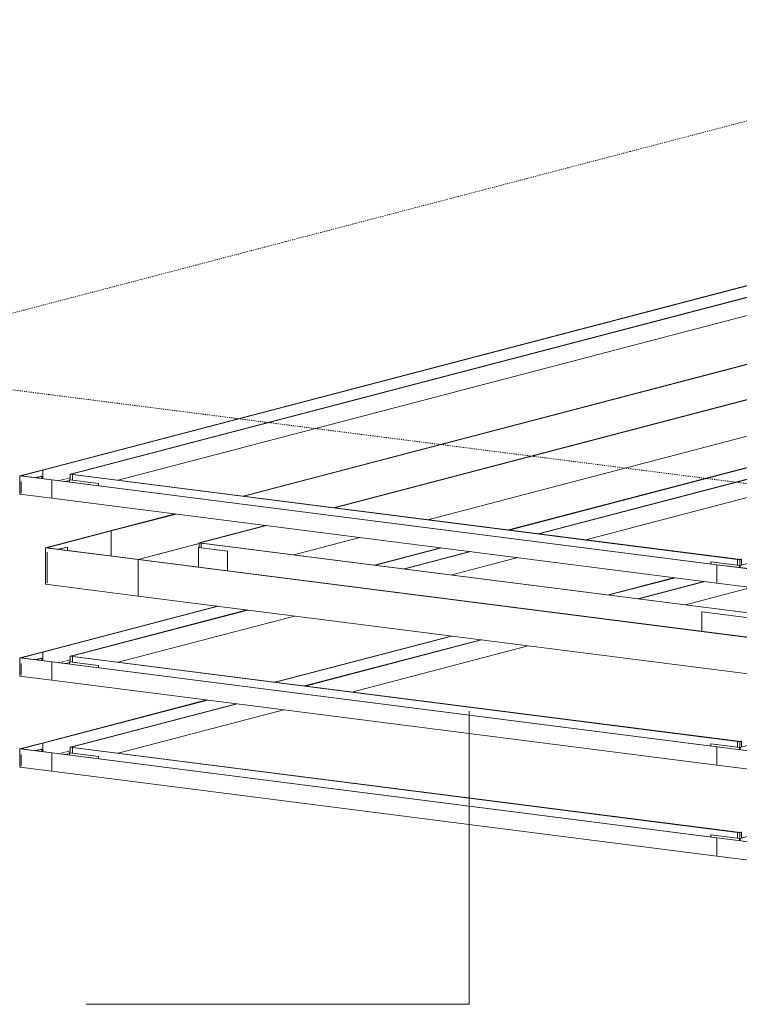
# Model space of a CAD drawing. Header units: millimetres. Extents: x 5617 to 137993, y -10603 to 156644.
# Tile 69 of 79: x 111705 to 113647, y 133008 to 135667. Entities that reach past the tile are written whole.
import ezdxf

# ---------------------------------------------------------------- set-up
doc = ezdxf.new("R2010")
doc.units = ezdxf.units.MM
doc.linetypes.add('Осевая', pattern=[14, 10, -2, 0, -2])
doc.linetypes.add('Скрыто_2_', pattern=[6, 3, -3])
doc.layers.add('Границы 3D вида', color=7, linetype='Скрыто_2_', lineweight=20, true_color=0x0080c0)
for name, color, linetype, lineweight in [('Кабельные лотки', 7, 'Continuous', 18), ('Марки кабельных лотков', 7, 'Continuous', 20), ('Осевая линия', 7, 'Осевая', 18), ('Соединительные детали кабельных лотков', 7, 'Continuous', 18)]:
    doc.layers.add(name, color=color, linetype=linetype, lineweight=lineweight)

# ---------------------------------------------------------------- blocks, each defined once
blk = doc.blocks.new('OSTEC_CLH - ЛН_ ЛП - СЛУМИ - Угол горизонтальный - ZS - Цинкование по методу Сендзимира-V90-МКСС_ПЧ_5_8')
at = {"layer": 'Осевая линия'}
for p, q in [((85106.1, 134221.8), (85059.1, 134209.5)), ((85105.5, 134221.6), (85106.1, 134221.8))]:
    blk.add_line(p, q, dxfattribs=at)
at = {"layer": 'Соединительные детали кабельных лотков'}
for p, q in [((84808.4, 134240.9), (84983.1, 134286.6)), ((84812, 134241), (84985.2, 134286.4)), ((84983.1, 134286.6), (84985.2, 134286.4)), ((84985.2, 134286.4), (84985.2, 134218.9)), ((84808.4, 134142.6), (84808.4, 134240.9)), ((84808.4, 134240.9), (85058.5, 134209)), ((85060, 134209.4), (84812, 134241)), ((85222.6, 134254.3), (85227, 134255.5)), ((85222.6, 134241.9), (85222.6, 134254.3)), ((85222.6, 134254.3), (85228.8, 134253.6)), ((85229, 134255.2), (85226.2, 134254.5)), ((85230.3, 134253.9), (85226.2, 134254.5)), ((85227, 134255.5), (85229, 134255.2)), ((85228.8, 134253.6), (85230.3, 134253.9)), ((85228.8, 134253.6), (85228.8, 134241.1)), ((85229, 134255.2), (85229, 134253.6)), ((85058.5, 134209), (85060, 134209.4)), ((85058.5, 134209), (85058.5, 134110.7)), ((85058.5, 134110.7), (84808.4, 134142.6))]:
    blk.add_line(p, q, dxfattribs=at)
blk = doc.blocks.new('OSTEC_U - ЛН_ ЛП - СЛУМИ - OSTEC_U - ЛН_ ЛП - СЛУМИ-V91-МКСС_ПЧ_5_8')
at = {"layer": 'Соединительные детали кабельных лотков'}
for p, q in [((84866.9, 134243.1), (84843.3, 134237)), ((84844, 134236.9), (84867.6, 134243)), ((84867.6, 134243), (84866.9, 134243.1)), ((84867.6, 134243), (84867.6, 134233.8)), ((84812.3, 134228.8), (84812.3, 134145.2)), ((84812.3, 134228.8), (84812.3, 134145.2))]:
    blk.add_line(p, q, dxfattribs=at)
blk = doc.blocks.new('OSTEC_U - ЛН_ ЛП - СЛУМИ - OSTEC_U - ЛН_ ЛП - СЛУМИ-V92-МКСС_ПЧ_5_8')
at = {"layer": 'Соединительные детали кабельных лотков'}
for p, q in [((85220.8, 134242.2), (85221.4, 134242.1)), ((85220.8, 134242.2), (85220.8, 134188.8)), ((85221.4, 134242.1), (85221, 134241.9)), ((85221, 134188.8), (85221, 134241.9)), ((85222.6, 134242.4), (85221.4, 134242.1)), ((85221.4, 134242.1), (85299.3, 134232.1)), ((85221.9, 134242.2), (85221.7, 134242.2)), ((85299.8, 134232.2), (85221.9, 134242.2)), ((85299.3, 134232.1), (85299.8, 134232.2)), ((85299.3, 134232.1), (85299.3, 134178.8)), ((85299.8, 134232.2), (85299.8, 134178.7))]:
    blk.add_line(p, q, dxfattribs=at)
blk.add_polyline3d([(85221, 134241.9, 0), (85221.2, 134241.9, 0), (85221.4, 134241.9, 0), (85221.6, 134241.9, 0), (85221.8, 134241.9, 0), (85222, 134241.9, 0), (85222.1, 134242, 0)], dxfattribs=at)
blk = doc.blocks.new('OSTEC_U - ЛН_ ЛП - СЛУМ - OSTEC_U - ЛН_ ЛП - СЛУМ-1209925-МКСС_ПЧ_5_8')
at = {"layer": 'Соединительные детали кабельных лотков'}
for p, q in [((86580.1, 134068.2), (86581.6, 134068.5)), ((86580.1, 134015.2), (86580.1, 134068.2)), ((86735.9, 134048.3), (86580.1, 134068.2)), ((86737.4, 134048.6), (86735.9, 134048.3)), ((86735.9, 134048.3), (86735.9, 133995.3))]:
    blk.add_line(p, q, dxfattribs=at)
blk = doc.blocks.new('OSTEC_CLH - ЛН_ ЛП - СЛУМИ - Угол горизонтальный - ZS - Цинкование по методу Сендзимира-1324870-МКСС_ПЧ_5_8')
at = {"layer": 'Соединительные детали кабельных лотков'}
for p, q in [((84738.8, 134435.3), (84798.9, 134451)), ((84742.4, 134435.4), (84801, 134450.7)), ((84798.9, 134451), (84801, 134450.7)), ((84801, 134450.7), (84801, 134427.9)), ((84738.8, 134386.1), (84738.8, 134435.3)), ((84738.8, 134435.3), (84824.9, 134424.3)), ((84826.4, 134424.7), (84742.4, 134435.4)), ((84824.9, 134424.3), (84826.4, 134424.7)), ((84824.9, 134424.3), (84824.9, 134375.1)), ((84874.5, 134439.7), (84878.8, 134440.8)), ((84874.5, 134425.4), (84874.5, 134439.7)), ((84874.5, 134439.7), (84880.7, 134438.9)), ((84880.9, 134440.5), (84878.1, 134439.8)), ((84882.2, 134439.3), (84878.1, 134439.8)), ((84878.8, 134440.8), (84880.9, 134440.5)), ((84880.7, 134438.9), (84882.2, 134439.3)), ((84880.7, 134438.9), (84880.7, 134423.5)), ((84880.9, 134440.5), (84880.9, 134438.9)), ((84824.9, 134375.1), (84738.8, 134386.1))]:
    blk.add_line(p, q, dxfattribs=at)
blk = doc.blocks.new('OSTEC_U - ЛН_ ЛП - СЛУМИ - OSTEC_U - ЛН_ ЛП - СЛУМИ-1215241-МКСС_ПЧ_5_8')
at = {"layer": 'Соединительные детали кабельных лотков'}
for p, q in [((84797.3, 134434.6), (84782.1, 134430.6)), ((84782.1, 134430.3), (84798, 134434.5)), ((84798, 134434.5), (84797.3, 134434.6)), ((84798, 134434.5), (84798, 134428.3)), ((84742.7, 134420.2), (84742.7, 134388.8)), ((84742.7, 134420.2), (84742.7, 134388.8))]:
    blk.add_line(p, q, dxfattribs=at)
blk = doc.blocks.new('OSTEC_U - ЛН_ ЛП - СЛУМИ - OSTEC_U - ЛН_ ЛП - СЛУМИ-1215245-МКСС_ПЧ_5_8')
at = {"layer": 'Соединительные детали кабельных лотков'}
for p, q in [((84872.6, 134424.6), (84873.3, 134424.4)), ((84872.6, 134424.6), (84872.6, 134418.7)), ((84873.3, 134424.4), (84872.9, 134424.3)), ((84872.9, 134418.7), (84872.9, 134424.3)), ((84874.5, 134424.8), (84873.3, 134424.4)), ((84873.3, 134424.4), (84951.2, 134414.5)), ((84873.8, 134424.6), (84873.6, 134424.6)), ((84951.7, 134414.6), (84873.8, 134424.6)), ((84951.2, 134414.5), (84951.7, 134414.6)), ((84951.2, 134414.5), (84951.2, 134408.7)), ((84951.7, 134414.6), (84951.7, 134408.7))]:
    blk.add_line(p, q, dxfattribs=at)
blk.add_polyline3d([(84872.9, 134424.3, 0), (84873.1, 134424.3, 0), (84873.3, 134424.3, 0), (84873.5, 134424.3, 0), (84873.7, 134424.3, 0), (84873.9, 134424.3, 0), (84874, 134424.3, 0)], dxfattribs=at)
blk = doc.blocks.new('OSTEC_CLH - ЛН_ ЛП - СЛУМИ - Угол горизонтальный - ZS - Цинкование по методу Сендзимира-V99-МКСС_ПЧ_5_8')
at = {"layer": 'Соединительные детали кабельных лотков'}
for p, q in [((86684.6, 134210.2), (86681.7, 134209.5)), ((86686.7, 134210), (86684.6, 134210.2)), ((86620.4, 134195), (86621.8, 134195.4)), ((86620.4, 134145.8), (86620.4, 134195)), ((86706.4, 134184), (86620.4, 134195)), ((86705.8, 134184.7), (86621.8, 134195.4)), ((86676.2, 134209.6), (86677.6, 134210)), ((86676.2, 134194.2), (86676.2, 134209.6)), ((86682.3, 134208.8), (86676.2, 134209.6)), ((86677.6, 134210), (86681.7, 134209.5)), ((86682.3, 134208.8), (86686.7, 134210)), ((86682.3, 134193.4), (86682.3, 134208.8)), ((86686.7, 134210), (86686.7, 134194.5)), ((86764.5, 134200), (86705.8, 134184.7)), ((86706.4, 134184), (86766.6, 134199.8)), ((86706.4, 134134.9), (86706.4, 134184)), ((86766.6, 134199.8), (86764.5, 134200)), ((86766.6, 134199.8), (86766.6, 134150.6)), ((86706.4, 134134.9), (86620.4, 134145.8)), ((86766.6, 134150.6), (86706.4, 134134.9))]:
    blk.add_line(p, q, dxfattribs=at)
blk = doc.blocks.new('OSTEC_U - ЛН_ ЛП - СЛУМИ - OSTEC_U - ЛН_ ЛП - СЛУМИ-V100-МКСС_ПЧ_5_8')
at = {"layer": 'Соединительные детали кабельных лотков'}
for p, q in [((86605.2, 134203.5), (86604.7, 134203.3)), ((86604.7, 134203.3), (86682.3, 134193.4)), ((86604.7, 134197.6), (86604.7, 134203.3)), ((86682.3, 134193.6), (86605.2, 134203.5)), ((86681.7, 134193.4), (86681.7, 134187.6)), ((86681.9, 134193.3), (86682.6, 134193.4)), ((86681.9, 134193.3), (86681.9, 134187.6)), ((86736.2, 134207.7), (86682.3, 134193.6)), ((86682.6, 134193.4), (86737, 134207.6)), ((86682.6, 134193.4), (86682.6, 134187.5)), ((86682.6, 134193.4), (86683.4, 134193.3)), ((86682.6, 134187.5), (86682.6, 134193.4)), ((86683.4, 134187.4), (86683.4, 134193.3)), ((86683.5, 134187.4), (86683.5, 134193.4)), ((86737, 134207.6), (86736.2, 134207.7)), ((86737, 134207.6), (86737, 134192.8))]:
    blk.add_line(p, q, dxfattribs=at)
for points in [[(86681.8, 134193.5, 0), (86681.7, 134193.5, 0), (86681.7, 134193.4, 0), (86681.7, 134193.4, 0), (86681.7, 134193.3, 0), (86681.8, 134193.3, 0), (86681.9, 134193.3, 0)], [(86683.5, 134193.4, 0), (86683.5, 134193.4, 0), (86683.4, 134193.4, 0), (86683.4, 134193.5, 0), (86683.2, 134193.5, 0), (86683.1, 134193.5, 0)]]:
    blk.add_polyline3d(points, dxfattribs=at)
blk = doc.blocks.new('OSTEC_CLH - ЛН_ ЛП - СЛУМИ - Угол горизонтальный - ZS - Цинкование по методу Сендзимира-V110-МКСС_ПЧ_5_8')
at = {"layer": 'Соединительные детали кабельных лотков'}
for p, q in [((84738.8, 133943.7), (84798.9, 133959.4)), ((84742.4, 133943.8), (84801, 133959.2)), ((84798.9, 133959.4), (84801, 133959.2)), ((84801, 133959.2), (84801, 133936.3)), ((84874.5, 133948.1), (84878.8, 133949.2)), ((84874.5, 133932.7), (84874.5, 133948.1)), ((84874.5, 133948.1), (84880.7, 133947.3)), ((84880.9, 133949), (84878.1, 133948.2)), ((84882.2, 133947.7), (84878.1, 133948.2)), ((84878.8, 133949.2), (84880.9, 133949)), ((84880.7, 133947.3), (84882.2, 133947.7)), ((84880.7, 133947.3), (84880.7, 133931.9)), ((84880.9, 133949), (84880.9, 133947.4)), ((84738.8, 133894.5), (84738.8, 133943.7)), ((84738.8, 133943.7), (84824.9, 133932.7)), ((84826.4, 133933.1), (84742.4, 133943.8)), ((84824.9, 133932.7), (84826.4, 133933.1)), ((84824.9, 133932.7), (84824.9, 133883.5)), ((84824.9, 133883.5), (84738.8, 133894.5))]:
    blk.add_line(p, q, dxfattribs=at)
blk = doc.blocks.new('OSTEC_U - ЛН_ ЛП - СЛУМИ - OSTEC_U - ЛН_ ЛП - СЛУМИ-V112-МКСС_ПЧ_5_8')
at = {"layer": 'Соединительные детали кабельных лотков'}
for p, q in [((86605.2, 133711.9), (86604.7, 133711.8)), ((86604.7, 133711.8), (86682.3, 133701.9)), ((86604.7, 133706), (86604.7, 133711.8)), ((86682.3, 133702.1), (86605.2, 133711.9)), ((86736.2, 133716.2), (86682.3, 133702.1)), ((86682.6, 133701.8), (86737, 133716.1)), ((86737, 133716.1), (86736.2, 133716.2)), ((86737, 133716.1), (86737, 133701.2)), ((86681.7, 133701.8), (86681.7, 133696)), ((86681.9, 133701.7), (86682.6, 133701.8)), ((86681.9, 133701.7), (86681.9, 133696)), ((86682.6, 133701.8), (86682.6, 133695.9)), ((86682.6, 133701.8), (86683.4, 133701.8)), ((86682.6, 133695.9), (86682.6, 133701.8)), ((86683.4, 133695.8), (86683.4, 133701.8)), ((86683.5, 133695.8), (86683.5, 133701.8))]:
    blk.add_line(p, q, dxfattribs=at)
for points in [[(86681.8, 133701.9, 0), (86681.7, 133701.9, 0), (86681.7, 133701.9, 0), (86681.7, 133701.8, 0), (86681.7, 133701.8, 0), (86681.8, 133701.7, 0), (86681.9, 133701.7, 0)], [(86683.5, 133701.8, 0), (86683.5, 133701.8, 0), (86683.4, 133701.9, 0), (86683.4, 133701.9, 0), (86683.2, 133701.9, 0), (86683.1, 133702, 0)]]:
    blk.add_polyline3d(points, dxfattribs=at)

msp = doc.modelspace()

# ---------------------------------------------------------------- linework, layer by layer
at = {"layer": 'Границы 3D вида'}
for p in [(114712.4, 135667.3), (114974.9, 134247.5)]:
    msp.add_line(p, (111153.1, 134735.5), dxfattribs=at)
at = {"layer": 'Кабельные лотки'}
for p, q in [((114568, 135184.8), (111765.2, 134451)), ((114570.1, 135184.5), (111767.2, 134450.7)), ((114647.9, 135174.6), (111845.1, 134440.8)), ((114650, 135174.3), (111847.1, 134440.5)), ((114650, 135125.1), (111970.5, 134423.7)), ((114520.2, 134959.7), (112308.1, 134380.6)), ((114522.3, 134959.4), (112310.2, 134380.3)), ((114764.1, 134928.5), (112552, 134349.4)), ((114766.2, 134928.2), (112554.1, 134349.2)), ((114766.2, 134829.9), (112806.5, 134316.9)), ((114568, 134693.2), (113024.4, 134289.1)), ((114570.1, 134692.9), (113026.5, 134288.8)), ((114647.9, 134683), (113104.3, 134278.9)), ((114650, 134682.7), (113106.4, 134278.6)), ((114650, 134633.6), (113232.6, 134262.5)), ((111767.2, 134450.7), (111765.2, 134451)), ((111767.2, 134427.9), (111767.2, 134450.7)), ((111791.1, 134424.3), (111792.6, 134424.7)), ((111791.1, 134375.1), (111791.1, 134424.3)), ((111791.1, 134424.3), (113586.6, 134195)), ((111792.6, 134424.7), (113588, 134195.4)), ((111838.9, 134422.8), (111828.4, 134420.1)), ((111847.1, 134440.5), (111845.1, 134440.8)), ((111846.9, 134438.9), (111848.4, 134439.3)), ((111846.9, 134423.5), (111846.9, 134438.9)), ((111846.9, 134438.9), (113642.4, 134209.6)), ((111847.1, 134438.9), (111847.1, 134440.5)), ((111848.4, 134439.3), (113643.8, 134210)), ((111791.1, 134375.1), (113586.6, 134145.8)), ((114650, 134387.8), (113502, 134087.2)), ((112124.7, 134332.5), (111949.3, 134286.6)), ((112126.7, 134332.3), (111951.4, 134286.4)), ((112368.5, 134301.4), (112193.2, 134255.5)), ((112370.6, 134301.1), (112195.2, 134255.2)), ((111951.4, 134286.4), (111949.3, 134286.6)), ((111951.4, 134218.9), (111951.4, 134286.4)), ((112623, 134268.9), (112444.8, 134222.2)), ((112188.8, 134252.7), (112024.2, 134209.6)), ((112195.2, 134255.2), (112193.2, 134255.5)), ((112195, 134253.6), (112196.5, 134253.9)), ((112195, 134241.1), (112195, 134253.6)), ((112195, 134253.6), (113920, 134033.3)), ((112195.2, 134253.6), (112195.2, 134255.2)), ((112196.5, 134253.9), (113921.4, 134033.7)), ((112840.9, 134241.1), (112662.7, 134194.4)), ((112843, 134240.8), (112664.8, 134194.1)), ((112920.8, 134230.9), (112742.6, 134184.2)), ((112922.9, 134230.6), (112744.7, 134183.9)), ((113049.1, 134214.5), (112870.9, 134167.8)), ((112024.7, 134209), (112026.2, 134209.4)), ((112024.7, 134110.7), (112024.7, 134209)), ((112024.7, 134209), (113749.6, 133988.7)), ((112026.2, 134209.4), (113751.1, 133989.1)), ((113588, 134195.4), (113586.6, 134195)), ((113586.6, 134195), (113586.6, 134145.8)), ((113643.8, 134210), (113642.4, 134209.6)), ((113642.4, 134209.6), (113642.4, 134194.2)), ((113472, 134160.5), (113293.8, 134113.8)), ((113474.1, 134160.2), (113295.8, 134113.6)), ((113551.9, 134150.3), (113373.7, 134103.6)), ((113554, 134150), (113375.7, 134103.4)), ((112024.7, 134110.7), (113749.6, 133890.4)), ((112238.5, 134083.4), (111765.2, 133959.4)), ((112240.6, 134083.1), (111767.2, 133959.2)), ((112318.4, 134073.2), (111845.1, 133949.2)), ((112320.5, 134072.9), (111847.1, 133949)), ((112446.7, 134056.8), (111970.5, 133932.1)), ((112869.6, 134002.8), (112393.3, 133878.1)), ((112871.6, 134002.5), (112395.4, 133877.8)), ((112949.5, 133992.6), (112473.2, 133867.9)), ((112951.5, 133992.3), (112475.3, 133867.6)), ((113077.8, 133976.2), (112601.5, 133851.5)), ((111767.2, 133959.2), (111765.2, 133959.4)), ((111767.2, 133936.3), (111767.2, 133959.2)), ((111847.1, 133949), (111845.1, 133949.2)), ((111846.9, 133947.3), (111848.4, 133947.7)), ((111846.9, 133931.9), (111846.9, 133947.3)), ((111846.9, 133947.3), (113642.4, 133718)), ((111847.1, 133947.4), (111847.1, 133949)), ((111848.4, 133947.7), (113643.8, 133718.4)), ((111791.1, 133932.7), (111792.6, 133933.1)), ((111791.1, 133883.5), (111791.1, 133932.7)), ((111791.1, 133932.7), (113586.6, 133703.4)), ((111792.6, 133933.1), (113588, 133703.8)), ((111838.9, 133931.3), (111828.4, 133928.5)), ((111791.1, 133883.5), (113586.6, 133654.3)), ((112209.9, 133830.1), (111765.2, 133713.7)), ((112212, 133829.8), (111767.2, 133713.4)), ((112289.8, 133819.9), (111845.1, 133703.4)), ((112291.9, 133819.6), (111847.1, 133703.2)), ((112418.1, 133803.5), (111970.5, 133686.3)), ((111767.2, 133713.4), (111765.2, 133713.7)), ((111767.2, 133690.5), (111767.2, 133713.4)), ((113643.8, 133718.4), (113642.4, 133718)), ((113642.4, 133718), (113642.4, 133702.6)), ((111791.1, 133686.9), (111792.6, 133687.3)), ((111791.1, 133637.8), (111791.1, 133686.9)), ((111791.1, 133686.9), (113586.6, 133457.6)), ((111792.6, 133687.3), (113588, 133458)), ((111838.9, 133685.5), (111828.4, 133682.7)), ((111847.1, 133703.2), (111845.1, 133703.4)), ((111846.9, 133701.5), (111848.4, 133701.9)), ((111846.9, 133686.1), (111846.9, 133701.5)), ((111846.9, 133701.5), (113642.4, 133472.3)), ((111847.1, 133701.6), (111847.1, 133703.2)), ((111848.4, 133701.9), (113643.8, 133472.6)), ((113588, 133703.8), (113586.6, 133703.4)), ((113586.6, 133703.4), (113586.6, 133654.3)), ((111791.1, 133637.8), (113586.6, 133408.5)), ((113643.8, 133472.6), (113642.4, 133472.3)), ((113642.4, 133472.3), (113642.4, 133456.9)), ((113588, 133458), (113586.6, 133457.6)), ((113586.6, 133457.6), (113586.6, 133408.5))]:
    msp.add_line(p, q, dxfattribs=at)
at = {"layer": 'Марки кабельных лотков'}
for p, q in [((112917.7, 133800), (112917.7, 133008.1)), ((112917.7, 133008.1), (111884.6, 133008.1))]:
    msp.add_line(p, q, dxfattribs=at)
at = {"layer": 'Осевая линия'}
for p, q in [((111840.7, 134430.3), (111810.6, 134422.4)), ((112188.8, 134252.3), (112072.3, 134221.8)), ((111840.7, 133938.7), (111810.6, 133930.8)), ((111840.7, 133692.9), (111810.6, 133685))]:
    msp.add_line(p, q, dxfattribs=at)

# ---------------------------------------------------------------- block references
at = {"layer": 'Соединительные детали кабельных лотков'}
for name, p in [('OSTEC_CLH - ЛН_ ЛП - СЛУМИ - Угол горизонтальный - ZS - Цинкование по методу Сендзимира-1324870-МКСС_ПЧ_5_8', (26966.2, 0)), ('OSTEC_U - ЛН_ ЛП - СЛУМИ - OSTEC_U - ЛН_ ЛП - СЛУМИ-1215241-МКСС_ПЧ_5_8', (26966.2, 0)), ('OSTEC_U - ЛН_ ЛП - СЛУМИ - OSTEC_U - ЛН_ ЛП - СЛУМИ-1215245-МКСС_ПЧ_5_8', (26966.2, 0)), ('OSTEC_CLH - ЛН_ ЛП - СЛУМИ - Угол горизонтальный - ZS - Цинкование по методу Сендзимира-V90-МКСС_ПЧ_5_8', (26966.2, 0)), ('OSTEC_U - ЛН_ ЛП - СЛУМИ - OSTEC_U - ЛН_ ЛП - СЛУМИ-V91-МКСС_ПЧ_5_8', (26966.2, 0)), ('OSTEC_U - ЛН_ ЛП - СЛУМИ - OSTEC_U - ЛН_ ЛП - СЛУМИ-V92-МКСС_ПЧ_5_8', (26966.2, 0)), ('OSTEC_CLH - ЛН_ ЛП - СЛУМИ - Угол горизонтальный - ZS - Цинкование по методу Сендзимира-V99-МКСС_ПЧ_5_8', (26966.2, 0)), ('OSTEC_U - ЛН_ ЛП - СЛУМИ - OSTEC_U - ЛН_ ЛП - СЛУМИ-V100-МКСС_ПЧ_5_8', (26966.2, 0)), ('OSTEC_U - ЛН_ ЛП - СЛУМ - OSTEC_U - ЛН_ ЛП - СЛУМ-1209925-МКСС_ПЧ_5_8', (26966.2, 0)), ('OSTEC_CLH - ЛН_ ЛП - СЛУМИ - Угол горизонтальный - ZS - Цинкование по методу Сендзимира-V110-МКСС_ПЧ_5_8', (26966.2, 0)), ('OSTEC_U - ЛН_ ЛП - СЛУМИ - OSTEC_U - ЛН_ ЛП - СЛУМИ-1215241-МКСС_ПЧ_5_8', (26966.2, -491.6)), ('OSTEC_U - ЛН_ ЛП - СЛУМИ - OSTEC_U - ЛН_ ЛП - СЛУМИ-1215245-МКСС_ПЧ_5_8', (26966.2, -491.6)), ('OSTEC_CLH - ЛН_ ЛП - СЛУМИ - Угол горизонтальный - ZS - Цинкование по методу Сендзимира-V110-МКСС_ПЧ_5_8', (26966.2, -245.8)), ('OSTEC_U - ЛН_ ЛП - СЛУМИ - OSTEC_U - ЛН_ ЛП - СЛУМИ-V112-МКСС_ПЧ_5_8', (26966.2, 0)), ('OSTEC_CLH - ЛН_ ЛП - СЛУМИ - Угол горизонтальный - ZS - Цинкование по методу Сендзимира-V99-МКСС_ПЧ_5_8', (26966.2, -491.6)), ('OSTEC_U - ЛН_ ЛП - СЛУМИ - OSTEC_U - ЛН_ ЛП - СЛУМИ-1215241-МКСС_ПЧ_5_8', (26966.2, -737.4)), ('OSTEC_U - ЛН_ ЛП - СЛУМИ - OSTEC_U - ЛН_ ЛП - СЛУМИ-1215245-МКСС_ПЧ_5_8', (26966.2, -737.4)), ('OSTEC_U - ЛН_ ЛП - СЛУМИ - OSTEC_U - ЛН_ ЛП - СЛУМИ-V100-МКСС_ПЧ_5_8', (26966.2, -737.4)), ('OSTEC_CLH - ЛН_ ЛП - СЛУМИ - Угол горизонтальный - ZS - Цинкование по методу Сендзимира-V99-МКСС_ПЧ_5_8', (26966.2, -737.4))]:
    msp.add_blockref(name, p, dxfattribs=at)

doc.saveas('drawing.dxf')
